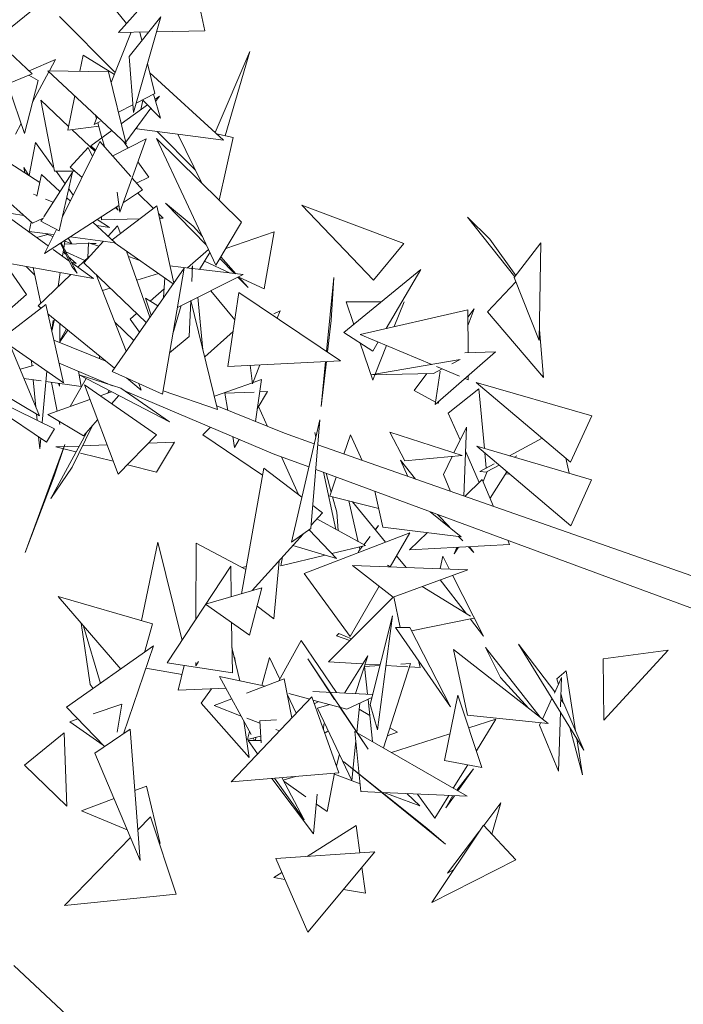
# Model space of a CAD drawing. Header units: metres. Extents: x -14.5 to 13.2, y -19 to 3.3.
# Tile 110 of 210: x 10.4 to 10.615, y 1.646 to 1.965. Entities that reach past the tile are written whole.
import ezdxf

# ---------------------------------------------------------------- set-up
doc = ezdxf.new("R2010")
doc.units = ezdxf.units.M
doc.layers.add('G-IMPT', color=7, linetype='Continuous', lineweight=5)
doc.layers.add('L-SITE', color=7, linetype='Continuous', lineweight=5)
doc.layers.add('L-PLNT', color=7, linetype='Continuous', lineweight=5, true_color=0x005900)

# ---------------------------------------------------------------- blocks, each defined once
blk = doc.blocks.new('ÁRVORES ORNAMENTAIS - Pequeno e Médio Porte - Ipê-roxo-2870950-CORTE_CALÇADA')
at = {"layer": 'G-IMPT', "color": 253, "true_color": 0xaaaaaa}
for p, q in [((6.71439, 1.98663), (6.69183, 1.96127)), ((6.71985, 1.96173), (6.71439, 1.98663)), ((6.69442, 1.96419), (6.6884, 1.97158)), ((6.66364, 1.96824), (6.65203, 1.95885)), ((6.66387, 1.94787), (6.64619, 1.96426)), ((6.69075, 1.94827), (6.6727, 1.96638)), ((6.70559, 1.96635), (6.6953, 1.95344)), ((6.70559, 1.96635), (6.6967, 1.93533)), ((6.69597, 1.96134), (6.68945, 1.94503)), ((6.70167, 1.96143), (6.69183, 1.96127)), ((6.69873, 1.96138), (6.69941, 1.9586)), ((6.71985, 1.96173), (6.70419, 1.96147)), ((6.72313, 1.9288), (6.73444, 1.95506)), ((6.72646, 1.92773), (6.73444, 1.95506)), ((6.66288, 1.9488), (6.67138, 1.95243)), ((6.66944, 1.94881), (6.67138, 1.95243)), ((6.67931, 1.94865), (6.68038, 1.95386)), ((6.68038, 1.95386), (6.69049, 1.94763)), ((6.6967, 1.93533), (6.6953, 1.95344)), ((6.70123, 1.95114), (6.7036, 1.94144)), ((6.66387, 1.94787), (6.62708, 1.93248)), ((6.66399, 1.9386), (6.66927, 1.94849)), ((6.69432, 1.92511), (6.66892, 1.94882)), ((6.66892, 1.94882), (6.6886, 1.94851)), ((6.69432, 1.92511), (6.6886, 1.94851)), ((6.70197, 1.94809), (6.72588, 1.9263)), ((6.66142, 1.92847), (6.66579, 1.94571)), ((6.66282, 1.94743), (6.66579, 1.94571)), ((6.66142, 1.92847), (6.65633, 1.94335)), ((6.69756, 1.93834), (6.7036, 1.94144)), ((6.67106, 1.91624), (6.66667, 1.93924)), ((6.66667, 1.93924), (6.67564, 1.93078)), ((6.6754, 1.9296), (6.67767, 1.94065)), ((6.69968, 1.93932), (6.69903, 1.93617)), ((6.7055, 1.93349), (6.69961, 1.93939)), ((6.70314, 1.9412), (6.7055, 1.93349)), ((6.70365, 1.93952), (6.70516, 1.94062)), ((6.70386, 1.93885), (6.70516, 1.94062)), ((6.69181, 1.93538), (6.69651, 1.9378)), ((6.69273, 1.9316), (6.70123, 1.93777)), ((6.69417, 1.9257), (6.70228, 1.93671)), ((6.65846, 1.92826), (6.66031, 1.93171)), ((6.68497, 1.93383), (6.68398, 1.93136)), ((6.68398, 1.93136), (6.68587, 1.93233)), ((6.68473, 1.93323), (6.68442, 1.93435)), ((6.68648, 1.92706), (6.6851, 1.93193)), ((6.6754, 1.9296), (6.68542, 1.93082)), ((6.67672, 1.92976), (6.68423, 1.92267)), ((6.68286, 1.92444), (6.68971, 1.92941)), ((6.69792, 1.93078), (6.69775, 1.92999)), ((6.69775, 1.92999), (6.72588, 1.9263)), ((6.71676, 1.91661), (6.70436, 1.92912)), ((6.66287, 1.91481), (6.66494, 1.92554)), ((6.66494, 1.92554), (6.67066, 1.91756)), ((6.68582, 1.92588), (6.67362, 1.9012)), ((6.68582, 1.92588), (6.69581, 1.91453)), ((6.68727, 1.92423), (6.68654, 1.92684)), ((6.70086, 1.92675), (6.68996, 1.92118)), ((6.70086, 1.92675), (6.6923, 1.90298)), ((6.69502, 1.92376), (6.69361, 1.92577)), ((6.73174, 1.8997), (6.70415, 1.92681)), ((6.72336, 1.88579), (6.70415, 1.92681)), ((6.71884, 1.91238), (6.71104, 1.92824)), ((6.72904, 1.92715), (6.72359, 1.92838)), ((6.72904, 1.92715), (6.72452, 1.9068)), ((6.68203, 1.92395), (6.67618, 1.9176)), ((6.68203, 1.92395), (6.68342, 1.92104)), ((6.68286, 1.92444), (6.68443, 1.92307)), ((6.65482, 1.92), (6.66633, 1.91258)), ((6.70162, 1.91433), (6.69816, 1.91927)), ((6.664, 1.89938), (6.64394, 1.9172)), ((6.66146, 1.91572), (6.66114, 1.91748)), ((6.66278, 1.91487), (6.66114, 1.91748)), ((6.67692, 1.91592), (6.66761, 1.90148)), ((6.67106, 1.91624), (6.67769, 1.91624)), ((6.6716, 1.91624), (6.67451, 1.91218)), ((6.67265, 1.89689), (6.67692, 1.91592)), ((6.68002, 1.91415), (6.67618, 1.9176)), ((6.66688, 1.91513), (6.66537, 1.90811)), ((6.66688, 1.91513), (6.67286, 1.90962)), ((6.69627, 1.91401), (6.69967, 1.91015)), ((6.6977, 1.91239), (6.70162, 1.91433)), ((6.6757, 1.91051), (6.67719, 1.90844)), ((6.69137, 1.90942), (6.6923, 1.90298)), ((6.69967, 1.91015), (6.69342, 1.9061)), ((6.66541, 1.90833), (6.66428, 1.9088)), ((6.67064, 1.90617), (6.66818, 1.90718)), ((6.67505, 1.90759), (6.67623, 1.9065)), ((6.69807, 1.90911), (6.70314, 1.90416)), ((6.66199, 1.87627), (6.64232, 1.90464)), ((6.69198, 1.90517), (6.66787, 1.88957)), ((6.70431, 1.90505), (6.68977, 1.894)), ((6.69172, 1.90364), (6.69084, 1.90443)), ((6.69122, 1.90468), (6.69172, 1.90364)), ((6.70431, 1.90505), (6.70974, 1.87995)), ((6.71602, 1.89839), (6.70704, 1.90584)), ((6.70704, 1.90584), (6.72028, 1.89236)), ((6.77445, 1.88091), (6.75129, 1.90525)), ((6.78429, 1.89275), (6.75129, 1.90525)), ((6.65713, 1.90248), (6.66114, 1.90192)), ((6.65727, 1.90055), (6.66908, 1.89203)), ((6.66765, 1.90111), (6.664, 1.89938)), ((6.66726, 1.90093), (6.66667, 1.9)), ((6.67265, 1.89689), (6.66667, 1.9)), ((6.68492, 1.9006), (6.68892, 1.89803)), ((6.68637, 1.90043), (6.68628, 1.90148)), ((6.68637, 1.90043), (6.69874, 1.90082)), ((6.70487, 1.90247), (6.70633, 1.90105)), ((6.70518, 1.90102), (6.70633, 1.90105)), ((6.81216, 1.89418), (6.80496, 1.90131)), ((6.80496, 1.90131), (6.82033, 1.88201)), ((6.66357, 1.89976), (6.66291, 1.89669)), ((6.66291, 1.89669), (6.67066, 1.89568)), ((6.67172, 1.89737), (6.66787, 1.88957)), ((6.68357, 1.89973), (6.69078, 1.89307)), ((6.68478, 1.89861), (6.68892, 1.89803)), ((6.69154, 1.89856), (6.68847, 1.8952)), ((6.69154, 1.89856), (6.69244, 1.89603)), ((6.71602, 1.89839), (6.71902, 1.89506)), ((6.73174, 1.8997), (6.72336, 1.88579)), ((6.66528, 1.89477), (6.66888, 1.89572)), ((6.6681, 1.89602), (6.67059, 1.89507)), ((6.67447, 1.89358), (6.67413, 1.8913)), ((6.67422, 1.89368), (6.67668, 1.89274)), ((6.67668, 1.89274), (6.67555, 1.89454)), ((6.6762, 1.89496), (6.69078, 1.89307)), ((6.68698, 1.89356), (6.68058, 1.88656)), ((6.74229, 1.89654), (6.72662, 1.8912)), ((6.7391, 1.87808), (6.74229, 1.89654)), ((6.81216, 1.89418), (6.82063, 1.8824)), ((6.67066, 1.89089), (6.67578, 1.88719)), ((6.67299, 1.89288), (6.67672, 1.8853)), ((6.67845, 1.88323), (6.67321, 1.89302)), ((6.67405, 1.89073), (6.67374, 1.88867)), ((6.68214, 1.89276), (6.67432, 1.89255)), ((6.6819, 1.88819), (6.68215, 1.89304)), ((6.68215, 1.89304), (6.68545, 1.8919)), ((6.68456, 1.89283), (6.6829, 1.89278)), ((6.6904, 1.89312), (6.70958, 1.87973)), ((6.69447, 1.89028), (6.70204, 1.8689)), ((6.71422, 1.88486), (6.72097, 1.89088)), ((6.77445, 1.88091), (6.78429, 1.89275)), ((6.82012, 1.88174), (6.82876, 1.89299)), ((6.82825, 1.86134), (6.82876, 1.89299)), ((6.67395, 1.89006), (6.67471, 1.88938)), ((6.6748, 1.89006), (6.68095, 1.88727)), ((6.67557, 1.88861), (6.67811, 1.88635)), ((6.67871, 1.88509), (6.6823, 1.88858)), ((6.69508, 1.88855), (6.6988, 1.88726)), ((6.71812, 1.88439), (6.72146, 1.88985)), ((6.72804, 1.88321), (6.71975, 1.88706)), ((6.72464, 1.88792), (6.72942, 1.88305)), ((6.72496, 1.88844), (6.72985, 1.883)), ((6.65478, 1.88667), (6.68376, 1.88144)), ((6.66468, 1.88249), (6.66195, 1.88538)), ((6.66413, 1.88498), (6.66669, 1.87339)), ((6.67811, 1.88635), (6.67657, 1.88675)), ((6.67667, 1.88655), (6.68376, 1.88144)), ((6.67845, 1.88323), (6.67672, 1.8853)), ((6.68058, 1.88656), (6.70081, 1.86714)), ((6.68978, 1.85132), (6.71309, 1.88477)), ((6.70611, 1.84394), (6.71309, 1.88477)), ((6.70853, 1.88554), (6.71557, 1.8847)), ((6.71586, 1.88551), (6.71557, 1.88453)), ((6.71561, 1.88045), (6.71586, 1.88551)), ((6.71582, 1.88467), (6.73222, 1.88272)), ((6.76485, 1.86389), (6.78986, 1.88434)), ((6.77862, 1.86527), (6.78986, 1.88434)), ((6.66584, 1.87256), (6.67634, 1.88278)), ((6.67296, 1.88339), (6.67228, 1.87883)), ((6.6846, 1.8827), (6.69433, 1.85784)), ((6.69778, 1.88092), (6.70486, 1.88303)), ((6.70682, 1.88166), (6.70646, 1.87525)), ((6.71092, 1.87207), (6.73222, 1.88272)), ((6.73056, 1.88189), (6.73384, 1.87855)), ((6.73076, 1.88199), (6.73384, 1.87855)), ((6.7391, 1.87808), (6.73081, 1.88193)), ((6.76164, 1.88174), (6.75928, 1.85782)), ((6.76078, 1.86786), (6.76164, 1.88174)), ((6.82012, 1.88174), (6.82825, 1.86134)), ((6.6866, 1.87759), (6.68914, 1.87834)), ((6.70214, 1.8741), (6.70662, 1.87809)), ((6.72955, 1.86809), (6.72174, 1.87748)), ((6.82067, 1.88037), (6.81149, 1.87069)), ((6.66199, 1.87627), (6.65385, 1.86898)), ((6.70246, 1.86952), (6.70059, 1.8751)), ((6.70059, 1.8751), (6.70457, 1.87254)), ((6.71472, 1.86263), (6.7153, 1.87426)), ((6.72396, 1.83901), (6.71531, 1.87427)), ((6.71921, 1.85836), (6.71751, 1.87537)), ((6.72728, 1.85296), (6.73087, 1.87695)), ((6.73087, 1.87695), (6.76379, 1.85478)), ((6.66829, 1.87301), (6.65367, 1.86176)), ((6.66584, 1.87256), (6.66674, 1.87182)), ((6.66829, 1.87301), (6.67405, 1.84757)), ((6.71212, 1.87267), (6.70946, 1.86356)), ((6.77707, 1.87388), (6.76568, 1.87384)), ((6.76568, 1.87384), (6.76814, 1.86658)), ((6.80513, 1.87134), (6.77022, 1.86334)), ((6.78439, 1.87391), (6.78119, 1.86586)), ((6.80513, 1.86888), (6.80711, 1.87157)), ((6.80513, 1.87134), (6.80516, 1.85736)), ((6.80514, 1.86638), (6.80711, 1.87157)), ((6.66897, 1.87), (6.69053, 1.85239)), ((6.67066, 1.86787), (6.67018, 1.86466)), ((6.67025, 1.86436), (6.67114, 1.86823)), ((6.69563, 1.8683), (6.69768, 1.87013)), ((6.69563, 1.8683), (6.69863, 1.86402)), ((6.74421, 1.87101), (6.74215, 1.86996)), ((6.74421, 1.87101), (6.7433, 1.86859)), ((6.76078, 1.86786), (6.75958, 1.85762)), ((6.81149, 1.87069), (6.82965, 1.84938)), ((6.67281, 1.86069), (6.67286, 1.86662)), ((6.67545, 1.86471), (6.67281, 1.86089)), ((6.67282, 1.86122), (6.67493, 1.86513)), ((6.69061, 1.86734), (6.69678, 1.86135)), ((6.82831, 1.86482), (6.82965, 1.84938)), ((6.65367, 1.86176), (6.67405, 1.84757)), ((6.68777, 1.85464), (6.6709, 1.86146)), ((6.71472, 1.86263), (6.70841, 1.85739)), ((6.72897, 1.86426), (6.71978, 1.85606)), ((6.76485, 1.86389), (6.77429, 1.85791)), ((6.79337, 1.85359), (6.77022, 1.86334)), ((6.65686, 1.85954), (6.66618, 1.83696)), ((6.7702, 1.8605), (6.77428, 1.84847)), ((6.77429, 1.85791), (6.77604, 1.86089)), ((6.77876, 1.85974), (6.77506, 1.85043)), ((6.68572, 1.85547), (6.68565, 1.85637)), ((6.8026, 1.85518), (6.77367, 1.85019)), ((6.79449, 1.84061), (6.81409, 1.85763)), ((6.8026, 1.85518), (6.79992, 1.85378)), ((6.80408, 1.85732), (6.81409, 1.85763)), ((6.63629, 1.85462), (6.66618, 1.83696)), ((6.66424, 1.85323), (6.65995, 1.85205)), ((6.66364, 1.85482), (6.66379, 1.85311)), ((6.68991, 1.84669), (6.67258, 1.85404)), ((6.72728, 1.85296), (6.76379, 1.85478)), ((6.73452, 1.85332), (6.73529, 1.84724)), ((6.73763, 1.85348), (6.73529, 1.84724)), ((6.75922, 1.85455), (6.75752, 1.83994)), ((6.75896, 1.85454), (6.75752, 1.83994)), ((6.79677, 1.85215), (6.79397, 1.85069)), ((6.80237, 1.8498), (6.79495, 1.85292)), ((6.66678, 1.84824), (6.6612, 1.84903)), ((6.6686, 1.85136), (6.66707, 1.83471)), ((6.67616, 1.83996), (6.68139, 1.84897)), ((6.67885, 1.85138), (6.67977, 1.84639)), ((6.69256, 1.84584), (6.67906, 1.85017)), ((6.67906, 1.85017), (6.70837, 1.835)), ((6.70611, 1.84394), (6.68978, 1.85132)), ((6.69441, 1.84922), (6.69924, 1.84528)), ((6.73818, 1.84872), (6.73548, 1.84775)), ((6.7362, 1.83509), (6.73818, 1.84872)), ((6.79397, 1.85069), (6.77367, 1.85019)), ((6.77498, 1.85022), (6.77428, 1.84847)), ((6.78771, 1.84514), (6.79174, 1.85064)), ((6.79449, 1.84061), (6.79615, 1.85142)), ((6.80518, 1.84861), (6.80418, 1.84903)), ((6.80518, 1.84989), (6.80518, 1.84861)), ((6.6711, 1.83275), (6.63888, 1.84841)), ((6.66854, 1.82835), (6.63888, 1.84841)), ((6.66421, 1.8486), (6.66504, 1.83973)), ((6.67977, 1.84639), (6.66829, 1.84802)), ((6.67195, 1.83847), (6.67015, 1.84776)), ((6.67237, 1.84744), (6.67268, 1.84657)), ((6.67268, 1.84657), (6.67269, 1.8474)), ((6.70411, 1.83071), (6.68078, 1.84694)), ((6.69175, 1.81795), (6.68078, 1.84694)), ((6.69256, 1.84584), (6.70837, 1.835)), ((6.69841, 1.84742), (6.69924, 1.84528)), ((6.73524, 1.84766), (6.72292, 1.84324)), ((6.79875, 1.83781), (6.80861, 1.84567)), ((6.84523, 1.83693), (6.8078, 1.84774)), ((6.83835, 1.82192), (6.8078, 1.84774)), ((6.80861, 1.84567), (6.81046, 1.82637)), ((6.68957, 1.84473), (6.68585, 1.84341)), ((6.68843, 1.84433), (6.68885, 1.84511)), ((6.68851, 1.84436), (6.68887, 1.8451)), ((6.68957, 1.84083), (6.6919, 1.84353)), ((6.74194, 1.82463), (6.69361, 1.84512)), ((6.7063, 1.84504), (6.72396, 1.83901)), ((6.72626, 1.84429), (6.73582, 1.84464)), ((6.72729, 1.83868), (6.72626, 1.84429)), ((6.73679, 1.83914), (6.7401, 1.84479)), ((6.73759, 1.8447), (6.7401, 1.84479)), ((6.7946, 1.84138), (6.78771, 1.84514)), ((6.68256, 1.84224), (6.66892, 1.83739)), ((6.74563, 1.83127), (6.72368, 1.84014)), ((6.73723, 1.83989), (6.74014, 1.83349)), ((6.79547, 1.84091), (6.79578, 1.84173)), ((6.66524, 1.83751), (6.66543, 1.83551)), ((6.68053, 1.83038), (6.66892, 1.83739)), ((6.79875, 1.83781), (6.80263, 1.8291)), ((6.84523, 1.83693), (6.83835, 1.82192)), ((6.6711, 1.83275), (6.66854, 1.82835)), ((6.67279, 1.83415), (6.67259, 1.83517)), ((6.67685, 1.82025), (6.68329, 1.83357)), ((6.68053, 1.83038), (6.68506, 1.83562)), ((6.72163, 1.83324), (6.71916, 1.83076)), ((6.74796, 1.79595), (6.75707, 1.83565)), ((6.75424, 1.80033), (6.75707, 1.83565)), ((6.80055, 1.82487), (6.80468, 1.83328)), ((6.80383, 1.81089), (6.80468, 1.83328)), ((6.66593, 1.83012), (6.66629, 1.82623)), ((6.66661, 1.82966), (6.66629, 1.82623)), ((6.66989, 1.81014), (6.68143, 1.83142)), ((6.70411, 1.83071), (6.69175, 1.81795)), ((6.71916, 1.83076), (6.73852, 1.81768)), ((6.72949, 1.8267), (6.72885, 1.83018)), ((6.75529, 1.82789), (6.74563, 1.83127)), ((6.75582, 1.83019), (6.75546, 1.83147)), ((6.75578, 1.83002), (6.75546, 1.83147)), ((6.76491, 1.82452), (6.767, 1.8308)), ((6.77081, 1.82245), (6.767, 1.8308)), ((6.7847, 1.82233), (6.77977, 1.83159)), ((6.80323, 1.82401), (6.77977, 1.83159)), ((6.82922, 1.82964), (6.81855, 1.82399)), ((6.67447, 1.82767), (6.66155, 1.79264)), ((6.67447, 1.82767), (6.67097, 1.81738)), ((6.6791, 1.82713), (6.67153, 1.82682)), ((6.67805, 1.82519), (6.67153, 1.82682)), ((6.68814, 1.8275), (6.6802, 1.82717)), ((6.71, 1.82839), (6.70152, 1.82804)), ((6.70419, 1.81867), (6.71, 1.82839)), ((6.72949, 1.8267), (6.731, 1.82927)), ((6.93046, 1.76654), (6.75642, 1.8275)), ((6.84521, 1.81613), (6.80796, 1.82711)), ((6.83842, 1.80121), (6.80796, 1.82711)), ((6.69015, 1.82217), (6.67948, 1.82483)), ((6.75356, 1.82034), (6.74194, 1.82463)), ((6.74463, 1.82364), (6.75021, 1.81139)), ((6.7847, 1.82233), (6.80323, 1.82401)), ((6.79714, 1.81791), (6.79998, 1.82371)), ((6.80438, 1.82519), (6.80877, 1.81534)), ((6.81061, 1.82486), (6.81107, 1.82002)), ((6.82022, 1.82349), (6.821, 1.8239)), ((6.83685, 1.82319), (6.83792, 1.81828)), ((6.67685, 1.82025), (6.66989, 1.81014)), ((6.70419, 1.81867), (6.69473, 1.82103)), ((6.73893, 1.81998), (6.73173, 1.77923)), ((6.73893, 1.81998), (6.75131, 1.81055)), ((6.78321, 1.8225), (6.78566, 1.81726)), ((6.78321, 1.8225), (6.78807, 1.81641)), ((6.81363, 1.82138), (6.80897, 1.81891)), ((6.81136, 1.81888), (6.81525, 1.82091)), ((6.67097, 1.81738), (6.66155, 1.79264)), ((6.9263, 1.75661), (6.75578, 1.81952)), ((6.76232, 1.80007), (6.75827, 1.8186)), ((6.76081, 1.81216), (6.75911, 1.81829)), ((6.76039, 1.81088), (6.76244, 1.81707)), ((6.79948, 1.81241), (6.79714, 1.81791)), ((6.81128, 1.81869), (6.80897, 1.81891)), ((6.81136, 1.81888), (6.81004, 1.81559)), ((6.81774, 1.81879), (6.81227, 1.81025)), ((6.81869, 1.81799), (6.81731, 1.81812)), ((6.80975, 1.81628), (6.80409, 1.8108)), ((6.81341, 1.80754), (6.80975, 1.81628)), ((6.84521, 1.81613), (6.83842, 1.80121)), ((6.7762, 1.80685), (6.76039, 1.81088)), ((6.76262, 1.80564), (6.76123, 1.81067)), ((6.77753, 1.80082), (6.77497, 1.81244)), ((6.75484, 1.80786), (6.75794, 1.8055)), ((6.76652, 1.80932), (6.76954, 1.7961)), ((6.76773, 1.80901), (6.77839, 1.79594)), ((6.75794, 1.8055), (6.75433, 1.80149)), ((6.76262, 1.80564), (6.763, 1.7997)), ((6.79289, 1.80583), (6.80291, 1.79773)), ((6.79521, 1.80497), (6.79911, 1.80092)), ((6.75612, 1.80348), (6.77186, 1.79483)), ((6.77616, 1.80139), (6.77508, 1.8)), ((6.77513, 1.79994), (6.77616, 1.80139)), ((6.77753, 1.80082), (6.80291, 1.79773)), ((6.75169, 1.79855), (6.73522, 1.78024)), ((6.75424, 1.80033), (6.74796, 1.79595)), ((6.75201, 1.78575), (6.78631, 1.79901)), ((6.75366, 1.79993), (6.76249, 1.79066)), ((6.77339, 1.79781), (6.77132, 1.79512)), ((6.77994, 1.78797), (6.78631, 1.79901)), ((6.79197, 1.79906), (6.78619, 1.79346)), ((6.80207, 1.79783), (6.80342, 1.79642)), ((6.69928, 1.77055), (6.70463, 1.79597)), ((6.71246, 1.76411), (6.70463, 1.79597)), ((6.71702, 1.79559), (6.71693, 1.77093)), ((6.73311, 1.78707), (6.71702, 1.79559)), ((6.76249, 1.79066), (6.74837, 1.79485)), ((6.76099, 1.79224), (6.77186, 1.79483)), ((6.77091, 1.7946), (6.76986, 1.79324)), ((6.8186, 1.79516), (6.78619, 1.79346)), ((6.8053, 1.79446), (6.80708, 1.79261)), ((6.80559, 1.79448), (6.80708, 1.79261)), ((6.8186, 1.79516), (6.81801, 1.79656)), ((6.74451, 1.78832), (6.75887, 1.79173)), ((6.7694, 1.79247), (6.76986, 1.79324)), ((6.76994, 1.79437), (6.77012, 1.79357)), ((6.78199, 1.79152), (6.78505, 1.78778)), ((6.79606, 1.78736), (6.79693, 1.79142)), ((6.79906, 1.78725), (6.79693, 1.79142)), ((6.80206, 1.79429), (6.80068, 1.79213)), ((6.80153, 1.79426), (6.80068, 1.79213)), ((6.70764, 1.75677), (6.72825, 1.7882)), ((6.7284, 1.77827), (6.72825, 1.7882)), ((6.7333, 1.78811), (6.73186, 1.78774)), ((6.74393, 1.78992), (6.74214, 1.77104)), ((6.74451, 1.78832), (6.74504, 1.79115)), ((6.78083, 1.77816), (6.76774, 1.78842)), ((6.76774, 1.78842), (6.80505, 1.78703)), ((6.77899, 1.78852), (6.77988, 1.78797)), ((6.75201, 1.78575), (6.76689, 1.76537)), ((6.78083, 1.77816), (6.80505, 1.78703)), ((6.81019, 1.76549), (6.8001, 1.78521)), ((6.76689, 1.76537), (6.77632, 1.7817)), ((6.79615, 1.78377), (6.80462, 1.77275)), ((6.72003, 1.77586), (6.73826, 1.78111)), ((6.73431, 1.76584), (6.73826, 1.78111)), ((6.79023, 1.7816), (6.80595, 1.77193)), ((6.70283, 1.76952), (6.67223, 1.77837)), ((6.69256, 1.7548), (6.67223, 1.77837)), ((6.72003, 1.77586), (6.73431, 1.76584)), ((6.78103, 1.77823), (6.75993, 1.75719)), ((6.78112, 1.77827), (6.7832, 1.76829)), ((6.73674, 1.77523), (6.74214, 1.77104)), ((6.77337, 1.74328), (6.78063, 1.77209)), ((6.77579, 1.73511), (6.78063, 1.77209)), ((6.68268, 1.74976), (6.67974, 1.76967)), ((6.70283, 1.76952), (6.70023, 1.76022)), ((6.72875, 1.75362), (6.72852, 1.76991)), ((6.78686, 1.76721), (6.80704, 1.77126)), ((6.80594, 1.77103), (6.81019, 1.76549)), ((6.68598, 1.75015), (6.68053, 1.76876)), ((6.76247, 1.7656), (6.76323, 1.76628)), ((6.76734, 1.76458), (6.76323, 1.76628)), ((6.78166, 1.76831), (6.78633, 1.76825)), ((6.78166, 1.76831), (6.79948, 1.74255)), ((6.78633, 1.76825), (6.79948, 1.74255)), ((6.75108, 1.76402), (6.74384, 1.75094)), ((6.76251, 1.74716), (6.75108, 1.76402)), ((6.7668, 1.76404), (6.76247, 1.7656)), ((6.84272, 1.72848), (6.82149, 1.76289)), ((6.83332, 1.74739), (6.82149, 1.76289)), ((6.67498, 1.7424), (6.70321, 1.76232)), ((6.69345, 1.73383), (6.70321, 1.76232)), ((6.73113, 1.75101), (6.72863, 1.76176)), ((6.80499, 1.73987), (6.80047, 1.76114)), ((6.80047, 1.76114), (6.83112, 1.7371)), ((6.81079, 1.76184), (6.81562, 1.75202)), ((6.81079, 1.76184), (6.8285, 1.73916)), ((6.84894, 1.75809), (6.86997, 1.76092)), ((6.84917, 1.73823), (6.86997, 1.76092)), ((6.72875, 1.75362), (6.70764, 1.75677)), ((6.71774, 1.7572), (6.71688, 1.75584)), ((6.71688, 1.7569), (6.71688, 1.75584)), ((6.72949, 1.75876), (6.72976, 1.75691)), ((6.73833, 1.74944), (6.74078, 1.75853)), ((6.74416, 1.75151), (6.74078, 1.75853)), ((6.75318, 1.75816), (6.76191, 1.74497)), ((6.75318, 1.75816), (6.77275, 1.72885)), ((6.77098, 1.75648), (6.75993, 1.75719)), ((6.76506, 1.74702), (6.77262, 1.75911)), ((6.7687, 1.74683), (6.77262, 1.75911)), ((6.77661, 1.75612), (6.77176, 1.75643)), ((6.78647, 1.7566), (6.77772, 1.72924)), ((6.78337, 1.75639), (6.78647, 1.7566)), ((6.78905, 1.75762), (6.78959, 1.75529)), ((6.84894, 1.75809), (6.84917, 1.73823)), ((6.70075, 1.75514), (6.71245, 1.75304)), ((6.71117, 1.74801), (6.71318, 1.75594)), ((6.77162, 1.75561), (6.77656, 1.75594)), ((6.77162, 1.75561), (6.77254, 1.74663)), ((6.78568, 1.75554), (6.77852, 1.756)), ((6.78959, 1.75529), (6.78612, 1.75551)), ((6.83692, 1.75423), (6.8339, 1.75167)), ((6.83692, 1.75423), (6.84002, 1.73476)), ((6.68268, 1.74976), (6.68358, 1.74847)), ((6.73487, 1.73353), (6.72458, 1.75243)), ((6.73934, 1.74922), (6.72458, 1.75243)), ((6.74551, 1.75158), (6.73337, 1.74695)), ((6.74803, 1.73895), (6.74551, 1.75158)), ((6.81562, 1.75202), (6.82485, 1.74202)), ((6.83313, 1.74696), (6.83549, 1.75205)), ((6.8339, 1.75167), (6.83442, 1.74975)), ((6.83516, 1.74258), (6.83549, 1.75205)), ((6.72669, 1.74856), (6.71117, 1.74801)), ((6.71869, 1.74379), (6.72201, 1.74839)), ((6.74947, 1.74047), (6.74649, 1.74666)), ((6.75381, 1.74505), (6.74704, 1.74687)), ((6.7742, 1.74655), (6.75484, 1.74755)), ((6.6836, 1.74028), (6.69287, 1.74341)), ((6.69137, 1.7343), (6.69287, 1.74341)), ((6.71869, 1.74379), (6.73418, 1.72617)), ((6.72856, 1.74511), (6.72288, 1.74294)), ((6.75451, 1.74579), (6.72838, 1.71826)), ((6.75451, 1.74579), (6.76329, 1.72111)), ((6.76581, 1.74182), (6.75488, 1.74476)), ((6.75676, 1.74426), (6.75531, 1.74355)), ((6.76581, 1.74182), (6.77394, 1.74553)), ((6.77002, 1.74374), (6.76905, 1.73425)), ((6.77272, 1.74497), (6.77413, 1.73132)), ((6.80181, 1.7463), (6.79756, 1.72517)), ((6.80181, 1.7463), (6.80964, 1.7229)), ((6.82924, 1.73858), (6.83235, 1.74529)), ((6.8362, 1.74361), (6.83524, 1.74488)), ((6.83529, 1.7465), (6.836, 1.74388)), ((6.84272, 1.72848), (6.8362, 1.74361)), ((6.67498, 1.7424), (6.68733, 1.7297)), ((6.73158, 1.73957), (6.72288, 1.74294)), ((6.7603, 1.7433), (6.75632, 1.74209)), ((6.75632, 1.74209), (6.76747, 1.71869)), ((6.76364, 1.7424), (6.77275, 1.72885)), ((6.77326, 1.73976), (6.76983, 1.74184)), ((6.77337, 1.74328), (6.77579, 1.73511)), ((6.83443, 1.72167), (6.8351, 1.74084)), ((6.67611, 1.73774), (6.67867, 1.73861)), ((6.67611, 1.73774), (6.68687, 1.73016)), ((6.73249, 1.7379), (6.73418, 1.72617)), ((6.73768, 1.73721), (6.7334, 1.73886)), ((6.73763, 1.73799), (6.74309, 1.73837)), ((6.73805, 1.7309), (6.73763, 1.73799)), ((6.75825, 1.73527), (6.75842, 1.73707)), ((6.80499, 1.73987), (6.83112, 1.7371)), ((6.80536, 1.73569), (6.81421, 1.7385)), ((6.80785, 1.72825), (6.81421, 1.7385)), ((6.82831, 1.73657), (6.82867, 1.73736)), ((6.67423, 1.73417), (6.66138, 1.72363)), ((6.67423, 1.73417), (6.67507, 1.71036)), ((6.69564, 1.73531), (6.68418, 1.72757)), ((6.69564, 1.73531), (6.69891, 1.6927)), ((6.73364, 1.73198), (6.73433, 1.73453)), ((6.74403, 1.73474), (6.74281, 1.73521)), ((6.75871, 1.73398), (6.75981, 1.73477)), ((6.76846, 1.7346), (6.77043, 1.71506)), ((6.76846, 1.7346), (6.80486, 1.71355)), ((6.78227, 1.73429), (6.77897, 1.73314)), ((6.78227, 1.73429), (6.77981, 1.73578)), ((6.78033, 1.72773), (6.79928, 1.73376)), ((6.83443, 1.72167), (6.82831, 1.73657)), ((6.83815, 1.73589), (6.84228, 1.72051)), ((6.73364, 1.73198), (6.73792, 1.73308)), ((6.73383, 1.73165), (6.73801, 1.73159)), ((6.73383, 1.73165), (6.73692, 1.72726)), ((6.73591, 1.73162), (6.73546, 1.73245)), ((6.73616, 1.73161), (6.73651, 1.73272)), ((6.76877, 1.73149), (6.76747, 1.71869)), ((6.84042, 1.7322), (6.84228, 1.72051)), ((6.68418, 1.72757), (6.69891, 1.6927)), ((6.76344, 1.72715), (6.76246, 1.72344)), ((6.79779, 1.69804), (6.76476, 1.72485)), ((6.79178, 1.70321), (6.76476, 1.72485)), ((6.79756, 1.72517), (6.80964, 1.7229)), ((6.67507, 1.71036), (6.66138, 1.72363)), ((6.76329, 1.72111), (6.72838, 1.71826)), ((6.75952, 1.70858), (6.7619, 1.72099)), ((6.80035, 1.71616), (6.80507, 1.72376)), ((6.80688, 1.72246), (6.8015, 1.71549)), ((6.80183, 1.7153), (6.80688, 1.72246)), ((6.74159, 1.71934), (6.75508, 1.70136)), ((6.74245, 1.71941), (6.75198, 1.70587)), ((6.74479, 1.7196), (6.75198, 1.70587)), ((6.74525, 1.71872), (6.74922, 1.71996)), ((6.7454, 1.71843), (6.75259, 1.71341)), ((6.76184, 1.72069), (6.77018, 1.71759)), ((6.70093, 1.71685), (6.69717, 1.71542)), ((6.70537, 1.69827), (6.70093, 1.71685)), ((6.77043, 1.71506), (6.77719, 1.71476)), ((6.77746, 1.71475), (6.80486, 1.71355)), ((6.77785, 1.71473), (6.78947, 1.7104)), ((6.6904, 1.71286), (6.67988, 1.70887)), ((6.75508, 1.70136), (6.75629, 1.71426)), ((6.78533, 1.7144), (6.78947, 1.7104)), ((6.7888, 1.71425), (6.79436, 1.70649)), ((6.79436, 1.70649), (6.7989, 1.71381)), ((6.79795, 1.70978), (6.80026, 1.71375)), ((6.79795, 1.70978), (6.80073, 1.71373)), ((6.81578, 1.71139), (6.81024, 1.70409)), ((6.8129, 1.70124), (6.81578, 1.71139)), ((6.69468, 1.70271), (6.67988, 1.70887)), ((6.75599, 1.71104), (6.75952, 1.70858)), ((6.70224, 1.70687), (6.69815, 1.70265)), ((6.70224, 1.70687), (6.71052, 1.68183)), ((6.76885, 1.70402), (6.75305, 1.69406)), ((6.76885, 1.70402), (6.77009, 1.69523)), ((6.79779, 1.69804), (6.79178, 1.70321)), ((6.81013, 1.70421), (6.79345, 1.67912)), ((6.80869, 1.70205), (6.79851, 1.68864)), ((6.81013, 1.70421), (6.82061, 1.69299)), ((6.69575, 1.70018), (6.67436, 1.67811)), ((6.74281, 1.69336), (6.77494, 1.69556)), ((6.75322, 1.66951), (6.77494, 1.69556)), ((6.75322, 1.66951), (6.74281, 1.69336)), ((6.82061, 1.69299), (6.79345, 1.67912)), ((6.77075, 1.69054), (6.77194, 1.68215)), ((6.80048, 1.68969), (6.79851, 1.68864)), ((6.74478, 1.68885), (6.74216, 1.6872)), ((6.74576, 1.68659), (6.74216, 1.6872)), ((6.77194, 1.68215), (6.76477, 1.68337)), ((6.71052, 1.68183), (6.67436, 1.67811))]:
    blk.add_line(p, q, dxfattribs=at)
blk = doc.blocks.new('Homem Celular - pessoa_00002_dwg-2516909-CORTE_CALÇADA')
at = {"layer": 'G-IMPT', "color": 253, "true_color": 0xaaaaaa}
blk.add_line((6.65791, 1.65864), (6.67847, 1.63941), dxfattribs=at)
blk = doc.blocks.new('Homem Celular - Homem Celular-2517031-CORTE_CALÇADA')
blk.add_blockref('Homem Celular - pessoa_00002_dwg-2516909-CORTE_CALÇADA', (0, 0))

msp = doc.modelspace()

# ---------------------------------------------------------------- block references
at = {"layer": 'L-PLNT', "color": 253, "true_color": 0xaaaaaa}
msp.add_blockref('ÁRVORES ORNAMENTAIS - Pequeno e Médio Porte - Ipê-roxo-2870950-CORTE_CALÇADA', (3.74032, 0), dxfattribs=at)
at = {"layer": 'L-SITE', "color": 253, "true_color": 0xaaaaaa}
msp.add_blockref('Homem Celular - Homem Celular-2517031-CORTE_CALÇADA', (3.74032, 0), dxfattribs=at)

doc.saveas('drawing.dxf')
